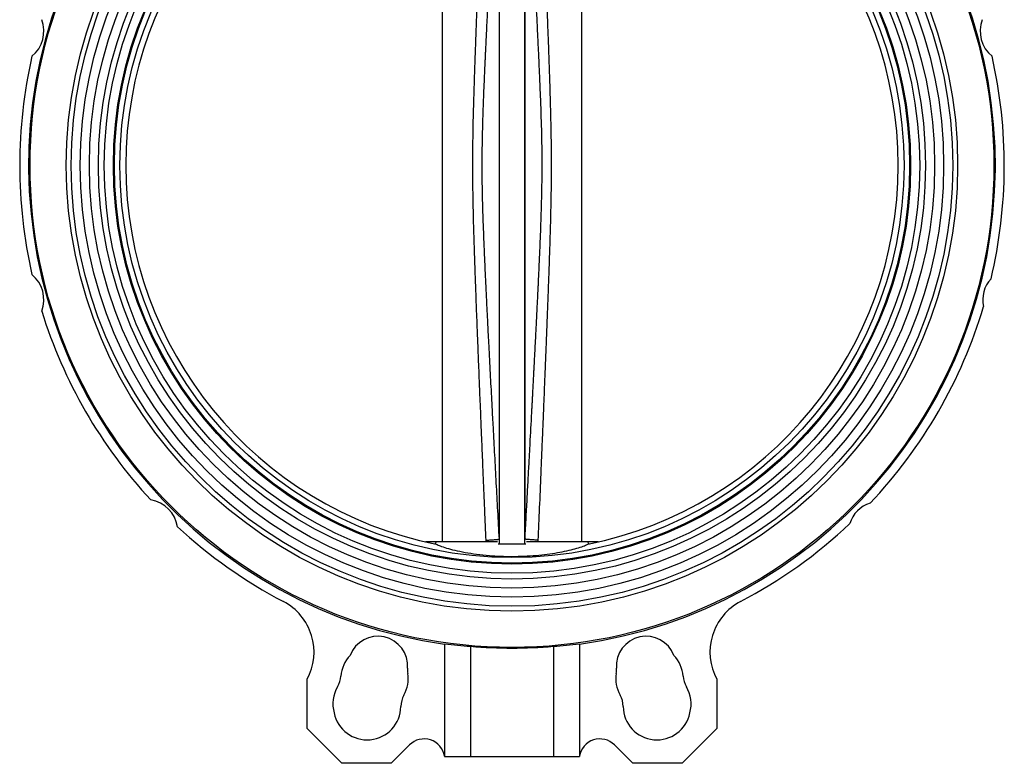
# Model space of a CAD drawing. Header units: millimetres. Extents: x 180 to 1986, y 18 to 1593.
# Tile 23 of 50: x 1487 to 1867, y 327 to 614. Entities that reach past the tile are written whole.
import ezdxf

# ---------------------------------------------------------------- set-up
doc = ezdxf.new("R2010")
doc.units = ezdxf.units.MM

msp = doc.modelspace()

# ---------------------------------------------------------------- linework, layer by layer
at = {"color": 7, "linetype": 'Continuous', "lineweight": 25}
for p, q in [((1672.36, 703.78), (1672.36, 411.89)), ((1682.18, 411.89), (1682.18, 703.78)), ((1650.27, 660.63), (1650.27, 412.53)), ((1704.27, 412.53), (1704.27, 659.49)), ((1647.98, 412.53), (1644.05, 412.53)), ((1647.98, 412.53), (1647.61, 411.77)), ((1671.73, 412.53), (1647.98, 412.53)), ((1672.18, 411.63), (1671.89, 411.63)), ((1672.36, 411.89), (1672.18, 411.63)), ((1672.27, 413.63), (1672.36, 411.89)), ((1682.18, 411.89), (1682.27, 413.63)), ((1682.37, 411.63), (1682.18, 411.89)), ((1682.66, 411.63), (1682.37, 411.63)), ((1706.57, 412.53), (1682.82, 412.53)), ((1706.94, 411.77), (1706.57, 412.53)), ((1710.5, 412.53), (1706.57, 412.53)), ((1651.27, 373.26), (1651.27, 329.83)), ((1703.27, 373.26), (1703.27, 329.83)), ((1661.27, 372.3), (1661.27, 329.83)), ((1693.27, 372.3), (1693.27, 329.83)), ((1598.22, 340.58), (1598.22, 359.58)), ((1756.33, 359.58), (1756.33, 340.58)), ((1611.65, 327.15), (1598.22, 340.58)), ((1756.33, 340.58), (1742.89, 327.15)), ((1637.72, 334.21), (1630.65, 327.15)), ((1723.89, 327.15), (1716.83, 334.21)), ((1630.65, 327.15), (1611.65, 327.15)), ((1651.27, 329.83), (1661.27, 329.83)), ((1661.27, 329.83), (1693.27, 329.83)), ((1693.27, 329.83), (1703.27, 329.83)), ((1742.89, 327.15), (1723.89, 327.15))]:
    msp.add_line(p, q, dxfattribs=at)
at = {"color": 8, "linetype": 'Continuous', "lineweight": 25}
for p, q in [((1667.28, 412.53), (1667.25, 413.21)), ((1687.29, 413.21), (1687.27, 412.53))]:
    msp.add_line(p, q, dxfattribs=at)
at = {"color": 7, "linetype": 'Continuous', "lineweight": 25}
for radius in [186, 172, 170.1, 166.6, 163.1, 159.6, 157.35, 153.85, 153.45, 151.3]:
    msp.add_circle((1677.27, 557.83), radius, dxfattribs=at)
for centre, radius, start, end in [((1677.27, 557.83), 186.55, 98.8859, 261.9884), ((1677.27, 557.83), 186.55, 278.0116, 81.1141), ((1677.27, 557.83), 149.05, 101.3246, 258.6754), ((1677.27, 557.83), 149.05, 281.3246, 78.6754), ((1484.09, 609.6), 12.5, 309.2182, 20.7818), ((1870.46, 609.6), 12.5, 159.2182, 230.7818), ((1677.27, 557.83), 190, 167.2045, 192.7955), ((1677.27, 557.83), 190, 346.6692, 12.7955), ((1484.09, 506.07), 12.5, 339.2182, 50.7818), ((1870.46, 506.07), 11.5, 136.2321, 193.7679), ((1677.27, 557.83), 190, 197.2045, 222.7955), ((1677.27, 557.83), 190, 316.6692, 343.3308), ((1535.85, 416.41), 12.5, 9.2182, 80.7818), ((1818.7, 416.41), 11.5, 106.2321, 163.7679), ((1677.27, 557.83), 190, 227.2045, 242.3441), ((1677.27, 557.83), 190, 297.6559, 313.3308), ((1578.87, 370.05), 22, 331.5734, 62.3441), ((1775.68, 370.05), 22, 117.6559, 208.4266), ((1625.51, 364.65), 11.5, 356.0501, 159.1356), ((1729.04, 364.65), 11.5, 20.8644, 183.9499), ((1624.22, 359.82), 13, 136.6406, 175.6551), ((1677.27, 557.83), 186.22, 265.0711, 274.9289), ((1730.33, 359.82), 13, 4.3449, 43.3594), ((1624.22, 359.82), 13, 330.851, 8.6477), ((1646.46, 363.2), 9.5, 176.0501, 188.6477), ((1730.33, 359.82), 13, 171.3523, 209.149), ((1708.09, 363.2), 9.5, 351.3523, 3.9499), ((1601.78, 361.52), 9.5, 329.4345, 355.6551), ((1752.77, 361.52), 9.5, 184.3449, 210.5655), ((1621.15, 350.08), 13, 149.4345, 195.607), ((1643.87, 348.86), 9.5, 150.851, 179.149), ((1710.68, 348.86), 9.5, 0.851, 29.149), ((1733.39, 350.08), 13, 344.393, 30.5655), ((1621.37, 349.19), 13, 191.5794, 359.149), ((1733.18, 349.19), 13, 180.851, 348.4206), ((1643.38, 328.56), 8, 9.1942, 135), ((1711.17, 328.56), 8, 45, 170.8058)]:
    msp.add_arc(centre, radius, start, end, dxfattribs=at)
for centre, start_param, end_param in [((1673.99, 557.83), 4.589977, 4.643994), ((1680.56, 557.83), 4.780784, 4.8348)]:
    msp.add_ellipse(centre, major_axis=(186, 0), ratio=0.999844, start_param=start_param, end_param=end_param, dxfattribs=at)
for points, knots in [([(1667.25, 413.21), (1667.18, 415.04), (1667.02, 418.74), (1666.79, 424.36), (1666.55, 430.11), (1666.3, 436), (1666.07, 441.41), (1665.9, 445.7), (1665.76, 449), (1665.63, 452.12), (1665.47, 455.93), (1665.28, 460.48), (1665.08, 465.46), (1664.88, 470.22), (1664.69, 475), (1664.5, 479.64), (1664.32, 484.27), (1664.13, 489), (1663.93, 493.93), (1663.73, 499.14), (1663.55, 503.86), (1663.33, 509.74), (1663.08, 516.54), (1662.82, 523.92), (1662.63, 530.16), (1662.47, 535.46), (1662.35, 540.62), (1662.24, 545.78), (1662.17, 551.1), (1662.14, 556.18), (1662.14, 561.11), (1662.19, 565.97), (1662.26, 571.07), (1662.38, 576.74), (1662.56, 583.46), (1662.82, 591.62), (1663.1, 599.63), (1663.38, 607.27), (1663.64, 614.28), (1663.92, 621.32), (1664.15, 627.15), (1664.32, 631.58), (1664.48, 635.37), (1664.65, 639.56), (1664.84, 644.3), (1665.05, 649.48), (1665.26, 654.51), (1665.44, 658.88), (1665.58, 662.39), (1665.7, 665.3), (1665.8, 667.63), (1665.9, 670.12), (1666.04, 673.43), (1666.33, 680.39), (1666.74, 690.21), (1667.09, 698.45), (1667.25, 702.46)], [0, 0, 0, 0, 0.01896, 0.0383864, 0.0582791, 0.078638, 0.0994633, 0.1144722, 0.1231007, 0.1336994, 0.1468705, 0.162614, 0.1809299, 0.1984669, 0.2119825, 0.2305573, 0.2465768, 0.260041, 0.2796393, 0.2977005, 0.3140319, 0.3286334, 0.3587019, 0.3845138, 0.4051934, 0.4234164, 0.4395378, 0.4586512, 0.4769199, 0.4946937, 0.5112899, 0.5280023, 0.5449872, 0.5641871, 0.5867341, 0.6146604, 0.6488951, 0.6697247, 0.6939594, 0.7215993, 0.7427144, 0.7544656, 0.7675766, 0.7820474, 0.797878, 0.8167217, 0.8358327, 0.8499998, 0.8621235, 0.8722038, 0.8802407, 0.8862341, 0.8981095, 0.9145806, 0.9583842, 1, 1, 1, 1]), ([(1672.27, 702.04), (1672.08, 698.53), (1671.73, 691.96), (1671.22, 682.65), (1670.76, 674.14), (1670.39, 667.25), (1670.09, 661.7), (1669.88, 657.69), (1669.69, 654.25), (1669.54, 651.34), (1669.4, 648.76), (1669.17, 644.37), (1668.96, 640.5), (1668.79, 637.14), (1668.73, 636.14), (1668.68, 635.16), (1668.63, 634.18), (1668.56, 632.91), (1668.46, 630.82), (1668.31, 627.96), (1668.14, 624.68), (1667.97, 621.42), (1667.79, 617.86), (1667.6, 613.99), (1667.38, 609.63), (1667.19, 605.67), (1667.04, 602.48), (1666.95, 600.7), (1666.91, 599.73), (1666.88, 599.17), (1666.86, 598.62), (1666.8, 597.41), (1666.73, 595.9), (1666.64, 593.95), (1666.57, 592.17), (1666.44, 589.28), (1666.27, 585.13), (1666.06, 579.58), (1665.91, 574.77), (1665.81, 570.93), (1665.75, 568.22), (1665.7, 565.38), (1665.66, 562.44), (1665.64, 559.41), (1665.64, 554.89), (1665.71, 548.92), (1665.89, 541.49), (1666.13, 534.01), (1666.38, 527.88), (1666.58, 523.12), (1666.73, 519.77), (1666.89, 516.4), (1667.04, 513.04), (1667.23, 509.08), (1667.47, 504.18), (1667.75, 498.53), (1668.05, 492.65), (1668.34, 487.07), (1668.63, 481.59), (1668.9, 476.35), (1669.2, 470.69), (1669.54, 464.16), (1669.99, 455.77), (1670.52, 446), (1671.1, 435.27), (1671.68, 424.47), (1672.08, 417.25), (1672.27, 413.63)], [0, 0, 0, 0, 0.036488, 0.068383, 0.096845, 0.125027, 0.140085, 0.154595, 0.166729, 0.175906, 0.18486, 0.193594, 0.221592, 0.225093, 0.228556, 0.23198, 0.235367, 0.238715, 0.245244, 0.257073, 0.268466, 0.279422, 0.290989, 0.305494, 0.31967, 0.336343, 0.346661, 0.352884, 0.354831, 0.356763, 0.358679, 0.360581, 0.369349, 0.374413, 0.380864, 0.387895, 0.404418, 0.424008, 0.44567, 0.45443, 0.463893, 0.473765, 0.483939, 0.494428, 0.505245, 0.530972, 0.556379, 0.582466, 0.608713, 0.620169, 0.631947, 0.643542, 0.655232, 0.666961, 0.684695, 0.706239, 0.725747, 0.745845, 0.764308, 0.782764, 0.800337, 0.823202, 0.850714, 0.887632, 0.924871, 0.962347, 1, 1, 1, 1]), ([(1672.27, 702.04), (1672.27, 701.03), (1672.27, 699.01), (1672.27, 694.7), (1672.27, 689.49), (1672.27, 683.33), (1672.27, 676.27), (1672.27, 668.38), (1672.27, 659.7), (1672.27, 650.29), (1672.27, 640.23), (1672.27, 629.58), (1672.27, 618.42), (1672.27, 606.82), (1672.27, 594.88), (1672.27, 582.68), (1672.27, 570.3), (1672.27, 557.83), (1672.27, 545.37), (1672.27, 532.99), (1672.27, 520.78), (1672.27, 508.84), (1672.27, 497.25), (1672.27, 486.09), (1672.27, 475.44), (1672.27, 465.38), (1672.27, 455.97), (1672.27, 447.29), (1672.27, 439.4), (1672.27, 432.34), (1672.27, 426.18), (1672.27, 420.97), (1672.27, 416.66), (1672.27, 414.64), (1672.27, 413.63)], [0, 0, 0, 0, 0.03125, 0.062501, 0.093751, 0.125002, 0.156252, 0.187502, 0.218752, 0.250003, 0.281253, 0.312503, 0.343753, 0.375003, 0.406253, 0.437503, 0.468753, 0.500003, 0.531253, 0.562503, 0.593753, 0.625003, 0.656253, 0.687503, 0.718753, 0.750003, 0.781252, 0.812502, 0.843752, 0.875002, 0.906251, 0.937501, 0.96875, 1, 1, 1, 1]), ([(1682.27, 702.04), (1682.27, 701.03), (1682.27, 699.01), (1682.27, 694.7), (1682.27, 689.49), (1682.27, 683.32), (1682.27, 676.27), (1682.27, 668.38), (1682.27, 659.69), (1682.27, 650.29), (1682.27, 640.22), (1682.27, 629.57), (1682.27, 618.41), (1682.27, 606.82), (1682.27, 594.88), (1682.27, 582.68), (1682.27, 570.3), (1682.27, 557.83), (1682.27, 545.37), (1682.27, 532.99), (1682.27, 520.78), (1682.27, 508.84), (1682.27, 497.25), (1682.27, 486.09), (1682.27, 475.44), (1682.27, 465.38), (1682.27, 455.97), (1682.27, 447.29), (1682.27, 439.39), (1682.27, 432.34), (1682.27, 426.18), (1682.27, 420.97), (1682.27, 416.66), (1682.27, 414.64), (1682.27, 413.63)], [0, 0, 0, 0, 0.0312496, 0.0624992, 0.0937488, 0.1249985, 0.1562482, 0.1874979, 0.2187476, 0.2499974, 0.2812472, 0.312497, 0.3437469, 0.3749968, 0.4062467, 0.4374966, 0.4687466, 0.4999966, 0.5312466, 0.5624966, 0.5937467, 0.6249968, 0.6562469, 0.687497, 0.7187472, 0.7499974, 0.7812476, 0.8124979, 0.8437482, 0.8749985, 0.9062488, 0.9374992, 0.9687496, 1, 1, 1, 1]), ([(1682.27, 413.63), (1682.43, 416.45), (1682.73, 421.94), (1683.16, 429.85), (1683.56, 437.22), (1683.92, 443.99), (1684.37, 452.35), (1684.72, 458.91), (1684.99, 463.9), (1685.07, 465.37), (1685.14, 466.81), (1685.22, 468.23), (1685.29, 469.63), (1685.45, 472.63), (1685.6, 475.38), (1685.73, 477.9), (1685.76, 478.56), (1685.8, 479.23), (1685.83, 479.88), (1685.87, 480.54), (1685.9, 481.18), (1685.98, 482.6), (1686.09, 484.75), (1686.24, 487.6), (1686.38, 490.37), (1686.52, 493.22), (1686.68, 496.35), (1686.86, 499.79), (1687.05, 503.61), (1687.24, 507.42), (1687.39, 510.62), (1687.49, 512.81), (1687.56, 514.21), (1687.62, 515.41), (1687.67, 516.59), (1687.72, 517.75), (1687.87, 520.87), (1688.09, 525.98), (1688.37, 532.85), (1688.6, 539.44), (1688.77, 545.75), (1688.88, 552.06), (1688.93, 560.66), (1688.77, 571.54), (1688.43, 581.19), (1688.18, 587.39), (1688.08, 590.01), (1687.96, 592.6), (1687.85, 595.17), (1687.73, 597.83), (1687.56, 601.56), (1687.32, 606.57), (1686.91, 614.9), (1686.37, 625.55), (1685.7, 638.3), (1685.04, 650.82), (1684.36, 663.57), (1683.68, 676.13), (1682.98, 689.1), (1682.52, 697.6), (1682.27, 702.04)], [0, 0, 0, 0, 0.029411, 0.057043, 0.082328, 0.106096, 0.127507, 0.169248, 0.174396, 0.179471, 0.184471, 0.189399, 0.194252, 0.199032, 0.220568, 0.222901, 0.225217, 0.227516, 0.229797, 0.232062, 0.23431, 0.23654, 0.246759, 0.256664, 0.266254, 0.275532, 0.286308, 0.298849, 0.311386, 0.326039, 0.338509, 0.344637, 0.348862, 0.353019, 0.35711, 0.361133, 0.36509, 0.38956, 0.41435, 0.436458, 0.458105, 0.479973, 0.50194, 0.547414, 0.593056, 0.602273, 0.611827, 0.620361, 0.629239, 0.638466, 0.648045, 0.668099, 0.690541, 0.734741, 0.77895, 0.823161, 0.865044, 0.911554, 0.953829, 1, 1, 1, 1]), ([(1687.29, 702.46), (1687.39, 700.24), (1687.58, 695.72), (1687.87, 688.83), (1688.16, 681.74), (1688.46, 674.58), (1688.74, 667.94), (1689.03, 660.84), (1689.35, 653.21), (1689.71, 644.43), (1690.06, 635.61), (1690.4, 627.11), (1690.71, 619.38), (1690.97, 612.6), (1691.2, 606.62), (1691.46, 599.55), (1691.74, 591.28), (1692.03, 581.99), (1692.24, 573.5), (1692.37, 565.76), (1692.42, 558.58), (1692.39, 551.53), (1692.28, 544.28), (1692.14, 537.95), (1691.99, 532.56), (1691.86, 528.15), (1691.7, 523.22), (1691.51, 517.66), (1691.3, 511.92), (1691.08, 505.93), (1690.84, 499.63), (1690.59, 493.28), (1690.39, 488.28), (1690.26, 484.84), (1690.16, 482.37), (1690.05, 479.73), (1689.94, 476.9), (1689.81, 473.9), (1689.66, 470.11), (1689.48, 465.78), (1689.29, 461.18), (1689.13, 457.2), (1688.99, 453.87), (1688.88, 451.2), (1688.8, 449.19), (1688.74, 447.83), (1688.66, 445.9), (1688.54, 442.98), (1688.25, 435.9), (1687.83, 425.91), (1687.47, 417.36), (1687.29, 413.21)], [0, 0, 0, 0, 0.0230607, 0.0468618, 0.0714032, 0.096685, 0.1211507, 0.1402785, 0.1703157, 0.2003276, 0.2313317, 0.2618027, 0.2885322, 0.3115202, 0.332083, 0.3505961, 0.3848742, 0.4178248, 0.4469077, 0.472876, 0.4980426, 0.5213394, 0.5459829, 0.5731032, 0.586954, 0.6019016, 0.6188732, 0.6380995, 0.6594904, 0.6784256, 0.7002263, 0.7248927, 0.7442091, 0.7521087, 0.7606319, 0.7697787, 0.7795492, 0.7899433, 0.8009611, 0.8188468, 0.8348823, 0.8486504, 0.860151, 0.8693841, 0.8763499, 0.8810481, 0.883479, 0.8963376, 0.9113539, 0.9569154, 1, 1, 1, 1]), ([(1648.01, 411.69), (1648.47, 411.46), (1649.42, 411.01), (1651.89, 410.2), (1655.13, 409.34), (1659.06, 408.52), (1663.59, 407.81), (1668.22, 407.32), (1672.85, 407.03), (1677.34, 406.94), (1681.99, 407.04), (1686.57, 407.34), (1690.92, 407.82), (1694.93, 408.43), (1698.57, 409.15), (1701.73, 409.93), (1704.31, 410.73), (1705.81, 411.31), (1706.39, 411.61), (1706.54, 411.69)], [0, 0, 0, 0, 0.0646054, 0.1310133, 0.19675, 0.2645089, 0.3281099, 0.3938366, 0.4462368, 0.4999587, 0.5562341, 0.6141713, 0.6704309, 0.7281812, 0.7872257, 0.8477706, 0.9109074, 0.9757374, 1, 1, 1, 1]), ([(1667.25, 413.21), (1667.94, 413.25), (1669.35, 413.34), (1670.8, 413.46), (1671.55, 413.53), (1671.82, 413.56), (1672.14, 413.59), (1672.21, 413.61), (1672.27, 413.63)], [0, 0, 0, 0, 0.244326, 0.499668, 0.67568, 0.740872, 0.750078, 1, 1, 1, 1]), ([(1682.37, 411.63), (1682.05, 411.63), (1681.47, 411.63), (1680.32, 411.63), (1679.16, 411.63), (1678.1, 411.63), (1677.31, 411.63), (1676.51, 411.63), (1675.74, 411.63), (1675.02, 411.63), (1674.1, 411.63), (1673.08, 411.63), (1672.5, 411.63), (1672.18, 411.63)], [0, 0, 0, 0, 0.15901, 0.289209, 0.402755, 0.452175, 0.497674, 0.543719, 0.593379, 0.647077, 0.708222, 0.839367, 1, 1, 1, 1]), ([(1687.29, 413.21), (1686.61, 413.25), (1685.2, 413.34), (1683.74, 413.45), (1682.99, 413.52), (1682.72, 413.55), (1682.41, 413.59), (1682.34, 413.61), (1682.27, 413.63)], [0, 0, 0, 0, 0.244339, 0.499758, 0.676604, 0.741353, 0.750209, 1, 1, 1, 1])]:
    msp.add_open_spline(points, degree=3, knots=knots, dxfattribs=at)

doc.saveas('drawing.dxf')
